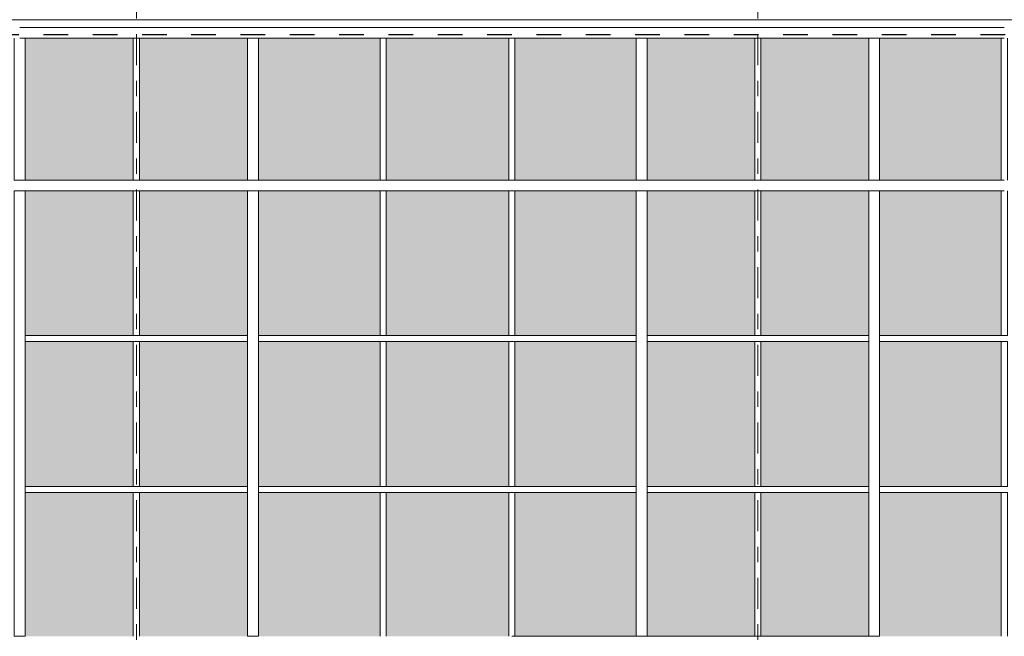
# Model space of a CAD drawing. Header units: metres. Extents: x -25 to 103, y -11 to 869.
# Tile 39 of 86: x -4.77 to 1.57, y 2.27 to 6.24. Entities that reach past the tile are written whole.
import ezdxf

# ---------------------------------------------------------------- set-up
doc = ezdxf.new("R2010")
doc.units = ezdxf.units.M
doc.header["$XCLIPFRAME"] = 2
doc.linetypes.add('_Rasterlinie_', pattern=[0.375, 0.2, -0.05, 0.075, -0.05])
doc.linetypes.add('Dash', pattern=[0.3175, 0.15875, -0.15875])
for name, color, linetype, lineweight in [('A_Fassade', 113, 'Continuous', 5), ('A_Fenster', 45, 'Continuous', 5), ('A_Linien', 5, 'Continuous', 9), ('A_Raster', 128, 'Continuous', 5), ('A_Scan-Pixelbild', 213, 'Continuous', 5)]:
    doc.layers.add(name, color=color, linetype=linetype, lineweight=lineweight)
picture_1 = doc.add_image_def('image1.jpg', size_in_pixel=(1792, 564))

# ---------------------------------------------------------------- blocks, each defined once
blk = doc.blocks.new('Facade Frame2 - Facade Frame-8092835-Ansicht Belderberg')
at = {"layer": 'A_Fenster', "color": 250, "lineweight": 9}
blk.add_line((-16.8035, 6.2401), (12.7765, 6.2401), dxfattribs=at)
blk = doc.blocks.new('Rectangular Mullion - 70mm x 280mm-8069561-Ansicht Belderberg')
at = {"layer": 'A_Fassade', "color": 250, "lineweight": 9}
for p, q in [((-8.0165, 6.1901), (-8.7673, 6.1901)), ((-8.7673, 6.1201), (-8.0165, 6.1201))]:
    blk.add_line(p, q, dxfattribs=at)
blk = doc.blocks.new('Rectangular Mullion - 70mm x 280mm-8069558-Ansicht Belderberg')
at = {"layer": 'A_Fassade', "color": 250, "lineweight": 9}
for p, q in [((-12.7663, 6.1901), (-13.6046, 6.1901)), ((-13.6046, 6.1201), (-12.7663, 6.1201))]:
    blk.add_line(p, q, dxfattribs=at)
blk = doc.blocks.new('System Panel - Glazed-8069540-Ansicht Belderberg')
at = {"layer": 'A_Fassade', "lineweight": 9}
blk.add_hatch(color=131, dxfattribs=at).paths.add_polyline_path([(-8.0365, -1.6703), (-8.0365, -0.7453), (-8.7323, -0.7453), (-8.7323, -1.6703), (-8.7197, -1.6703)], flags=0)
blk = doc.blocks.new('System Panel - Glazed-8069537-Ansicht Belderberg')
at = {"layer": 'A_Fassade', "lineweight": 9}
blk.add_hatch(color=131, dxfattribs=at).paths.add_polyline_path([(-13.6246, -1.6703), (-13.6246, -0.7453), (-14.4079, -0.7453), (-14.4079, -1.6703)], flags=0)
blk = doc.blocks.new('System Panel - Glazed-8069542-Ansicht Belderberg')
at = {"layer": 'A_Fassade', "lineweight": 9}
blk.add_hatch(color=131, dxfattribs=at).paths.add_polyline_path([(-1.6227, -1.6703), (-1.6227, -0.7453), (-2.411, -0.7453), (-2.411, -1.6703)], flags=0)
blk = doc.blocks.new('System Panel - Glazed-8069621-Ansicht Belderberg')
at = {"layer": 'A_Fassade', "lineweight": 9}
blk.add_hatch(color=131, dxfattribs=at).paths.add_polyline_path([(-0.8019, -1.6703), (-0.8019, -0.7453), (-1.5827, -0.7453), (-1.5827, -1.6703), (-1.2486, -1.6703)], flags=0)
blk = doc.blocks.new('System Panel - Glazed-8069538-Ansicht Belderberg')
at = {"layer": 'A_Fassade', "lineweight": 9}
blk.add_hatch(color=131, dxfattribs=at).paths.add_polyline_path([(-12.038, -1.6703), (-12.038, -0.7453), (-12.7313, -0.7453), (-12.7313, -1.6703)], flags=0)
blk = doc.blocks.new('System Panel - Glazed-8069637-Ansicht Belderberg')
at = {"layer": 'A_Fassade', "lineweight": 9}
blk.add_hatch(color=131, dxfattribs=at).paths.add_polyline_path([(-8.0365, 3.2347), (-8.0365, 4.1672), (-8.7323, 4.1672), (-8.7323, 3.2347)], flags=0)
blk = doc.blocks.new('System Panel - Glazed-8069634-Ansicht Belderberg')
at = {"layer": 'A_Fassade', "lineweight": 9}
blk.add_hatch(color=131, dxfattribs=at).paths.add_polyline_path([(-13.6246, 3.2347), (-13.6246, 4.1672), (-14.4079, 4.1672), (-14.4079, 3.2347)], flags=0)
blk = doc.blocks.new('System Panel - Glazed-8069639-Ansicht Belderberg')
at = {"layer": 'A_Fassade', "lineweight": 9}
blk.add_hatch(color=131, dxfattribs=at).paths.add_polyline_path([(-1.6227, 3.2347), (-1.6227, 4.1672), (-2.411, 4.1672), (-2.411, 3.2347)], flags=0)
blk = doc.blocks.new('System Panel - Glazed-8069640-Ansicht Belderberg')
at = {"layer": 'A_Fassade', "lineweight": 9}
blk.add_hatch(color=131, dxfattribs=at).paths.add_polyline_path([(-0.8019, 3.2347), (-0.8019, 4.1672), (-1.5827, 4.1672), (-1.5827, 3.2347), (-1.2486, 3.2347)], flags=0)
blk = doc.blocks.new('System Panel - Glazed-8069635-Ansicht Belderberg')
at = {"layer": 'A_Fassade', "lineweight": 9}
blk.add_hatch(color=131, dxfattribs=at).paths.add_polyline_path([(-12.038, 3.2347), (-12.038, 4.1672), (-12.7313, 4.1672), (-12.7313, 3.2347)], flags=0)
blk = doc.blocks.new('System Panel - Glazed-8069651-Ansicht Belderberg')
at = {"layer": 'A_Fassade', "lineweight": 9}
blk.add_hatch(color=131, dxfattribs=at).paths.add_polyline_path([(-8.0365, 4.2072), (-8.0365, 5.1372), (-8.7323, 5.1372), (-8.7323, 4.2072)], flags=0)
blk = doc.blocks.new('System Panel - Glazed-8069648-Ansicht Belderberg')
at = {"layer": 'A_Fassade', "lineweight": 9}
blk.add_hatch(color=131, dxfattribs=at).paths.add_polyline_path([(-13.6246, 4.2072), (-13.6246, 5.1372), (-14.4079, 5.1372), (-14.4079, 4.2072)], flags=0)
blk = doc.blocks.new('System Panel - Glazed-8069653-Ansicht Belderberg')
at = {"layer": 'A_Fassade', "lineweight": 9}
blk.add_hatch(color=131, dxfattribs=at).paths.add_polyline_path([(-1.6227, 4.2072), (-1.6227, 5.1372), (-2.411, 5.1372), (-2.411, 4.2072)], flags=0)
blk = doc.blocks.new('System Panel - Glazed-8069654-Ansicht Belderberg')
at = {"layer": 'A_Fassade', "lineweight": 9}
blk.add_hatch(color=131, dxfattribs=at).paths.add_polyline_path([(-0.8019, 4.2072), (-0.8019, 5.1372), (-1.5827, 5.1372), (-1.5827, 4.2072), (-1.2486, 4.2072)], flags=0)
blk = doc.blocks.new('System Panel - Glazed-8069649-Ansicht Belderberg')
at = {"layer": 'A_Fassade', "lineweight": 9}
blk.add_hatch(color=131, dxfattribs=at).paths.add_polyline_path([(-12.7313, 4.2072), (-12.038, 4.2072), (-12.038, 5.1372), (-12.7313, 5.1372)], flags=0)
blk = doc.blocks.new('System Panel - Glazed-8069666-Ansicht Belderberg')
at = {"layer": 'A_Fassade', "lineweight": 9}
blk.add_hatch(color=131, dxfattribs=at).paths.add_polyline_path([(-8.0365, 5.2072), (-8.0365, 6.1201), (-8.7323, 6.1201), (-8.7323, 5.2072)], flags=0)
blk = doc.blocks.new('System Panel - Glazed-8069663-Ansicht Belderberg')
at = {"layer": 'A_Fassade', "lineweight": 9}
blk.add_hatch(color=131, dxfattribs=at).paths.add_polyline_path([(-13.6246, 5.2072), (-13.6246, 6.1201), (-14.4079, 6.1201), (-14.4079, 5.2072)], flags=0)
blk = doc.blocks.new('System Panel - Glazed-8069668-Ansicht Belderberg')
at = {"layer": 'A_Fassade', "lineweight": 9}
blk.add_hatch(color=131, dxfattribs=at).paths.add_polyline_path([(-1.6227, 5.2072), (-1.6227, 6.1201), (-2.411, 6.1201), (-2.411, 5.2072)], flags=0)
blk = doc.blocks.new('System Panel - Glazed-8069669-Ansicht Belderberg')
at = {"layer": 'A_Fassade', "lineweight": 9}
blk.add_hatch(color=131, dxfattribs=at).paths.add_polyline_path([(-1.2486, 5.2072), (-0.8019, 5.2072), (-0.8019, 6.1201), (-1.5827, 6.1201), (-1.5827, 5.2072)], flags=0)
blk = doc.blocks.new('System Panel - Glazed-8069664-Ansicht Belderberg')
at = {"layer": 'A_Fassade', "lineweight": 9}
blk.add_hatch(color=131, dxfattribs=at).paths.add_polyline_path([(-12.038, 5.2072), (-12.038, 6.1201), (-12.7313, 6.1201), (-12.7313, 5.2072)], flags=0)
blk = doc.blocks.new('Rectangular Mullion - 70mm x 280mm-8069674-Ansicht Belderberg')
at = {"layer": 'A_Fassade', "color": 250, "lineweight": 9}
for p, q in [((-1.6027, 6.1901), (-2.431, 6.1901)), ((-2.431, 6.1201), (-1.6027, 6.1201))]:
    blk.add_line(p, q, dxfattribs=at)
blk = doc.blocks.new('Rectangular Mullion - 70mm x 280mm-8069675-Ansicht Belderberg')
at = {"layer": 'A_Fassade', "color": 250, "lineweight": 9}
for p, q in [((-0.7669, 6.1901), (-1.6027, 6.1901)), ((-1.6027, 6.1201), (-0.7669, 6.1201))]:
    blk.add_line(p, q, dxfattribs=at)
blk = doc.blocks.new('Rectangular Mullion - 70mm x 280mm-8069559-Ansicht Belderberg')
at = {"layer": 'A_Fassade', "color": 250, "lineweight": 9}
for p, q in [((-12.018, 6.1901), (-12.7663, 6.1901)), ((-12.7663, 6.1201), (-12.018, 6.1201))]:
    blk.add_line(p, q, dxfattribs=at)
blk = doc.blocks.new('Rectangular Mullion - 70mm x 160mm-V3-Ansicht Belderberg')
at = {"layer": 'A_Fassade', "color": 250, "lineweight": 9}
for p, q in [((-15.3019, 3.2147), (-15.3019, 2.2697)), ((-15.2319, 2.2697), (-15.2319, 3.2147)), ((-15.2319, 2.2697), (-15.3019, 2.2697))]:
    blk.add_line(p, q, dxfattribs=at)
blk = doc.blocks.new('Rectangular Mullion - 70mm x 160mm-8069709-Ansicht Belderberg')
at = {"layer": 'A_Fassade', "color": 250, "lineweight": 9}
for p, q in [((-15.3019, 4.1872), (-15.3019, 3.2147)), ((-15.2319, 3.2147), (-15.2319, 4.1872))]:
    blk.add_line(p, q, dxfattribs=at)
blk = doc.blocks.new('Rectangular Mullion - 70mm x 160mm-8069710-Ansicht Belderberg')
at = {"layer": 'A_Fassade', "color": 250, "lineweight": 9}
for p, q in [((-15.3019, 5.1372), (-15.2319, 5.1372)), ((-15.3019, 5.1372), (-15.3019, 4.1872)), ((-15.2319, 4.1872), (-15.2319, 5.1372))]:
    blk.add_line(p, q, dxfattribs=at)
blk = doc.blocks.new('Rectangular Mullion - 70mm x 160mm-8069711-Ansicht Belderberg')
at = {"layer": 'A_Fassade', "color": 250, "lineweight": 9}
for p, q in [((-15.3019, 6.1201), (-15.3019, 5.2072)), ((-15.2319, 5.2072), (-15.2319, 6.1201)), ((-15.2319, 5.2072), (-15.3019, 5.2072))]:
    blk.add_line(p, q, dxfattribs=at)
blk = doc.blocks.new('Rectangular Mullion - 40mm x100mm-8069611-Ansicht Belderberg')
at = {"layer": 'A_Fassade', "color": 250, "lineweight": 9}
for p, q in [((-16.0115, -0.7453), (-15.9715, -0.7453)), ((-16.0115, -0.7453), (-16.0115, -1.6703)), ((-15.9715, -1.6703), (-15.9715, -0.7453))]:
    blk.add_line(p, q, dxfattribs=at)
blk = doc.blocks.new('Rectangular Mullion - 40mm x100mm-8069706-Ansicht Belderberg')
at = {"layer": 'A_Fassade', "color": 250, "lineweight": 9}
for p, q in [((-16.0115, 4.1672), (-15.9715, 4.1672)), ((-16.0115, 4.1672), (-16.0115, 3.2347)), ((-15.9715, 3.2347), (-15.9715, 4.1672)), ((-15.9715, 3.2347), (-16.0115, 3.2347))]:
    blk.add_line(p, q, dxfattribs=at)
blk = doc.blocks.new('Rectangular Mullion - 40mm x100mm-8069707-Ansicht Belderberg')
at = {"layer": 'A_Fassade', "color": 250, "lineweight": 9}
for p, q in [((-16.0115, 5.1372), (-16.0115, 4.2072)), ((-15.9715, 4.2072), (-15.9715, 5.1372)), ((-15.9715, 4.2072), (-16.0115, 4.2072))]:
    blk.add_line(p, q, dxfattribs=at)
blk = doc.blocks.new('Rectangular Mullion - 40mm x100mm-8069708-Ansicht Belderberg')
at = {"layer": 'A_Fassade', "color": 250, "lineweight": 9}
for p, q in [((-16.0115, 6.1201), (-16.0115, 5.2072)), ((-15.9715, 5.2072), (-15.9715, 6.1201))]:
    blk.add_line(p, q, dxfattribs=at)
blk = doc.blocks.new('Rectangular Mullion - 70mm x 160mm-8069699-Ansicht Belderberg')
at = {"layer": 'A_Fassade', "color": 250, "lineweight": 9}
for p, q in [((-0.7669, 1.2647), (-1.6027, 1.2647)), ((-1.6027, 1.1947), (-0.7669, 1.1947))]:
    blk.add_line(p, q, dxfattribs=at)
blk = doc.blocks.new('Rectangular Mullion - 70mm x 160mm-8069700-Ansicht Belderberg')
at = {"layer": 'A_Fassade', "color": 250, "lineweight": 9}
for p, q in [((-0.0187, 1.2647), (-0.7669, 1.2647)), ((-0.7669, 1.1947), (-0.0187, 1.1947))]:
    blk.add_line(p, q, dxfattribs=at)
blk = doc.blocks.new('Rectangular Mullion - 40mm x100mm-8069593-Ansicht Belderberg')
at = {"layer": 'A_Fassade', "color": 250, "lineweight": 9}
for p, q in [((-8.0165, -0.7053), (-8.7323, -0.7053)), ((-8.7323, -0.7453), (-8.0165, -0.7453))]:
    blk.add_line(p, q, dxfattribs=at)
blk = doc.blocks.new('Rectangular Mullion - 40mm x100mm-8069595-Ansicht Belderberg')
at = {"layer": 'A_Fassade', "color": 250, "lineweight": 9}
for p, q in [((-3.3043, -0.7053), (-4.0201, -0.7053)), ((-4.0201, -0.7453), (-3.3043, -0.7453))]:
    blk.add_line(p, q, dxfattribs=at)
blk = doc.blocks.new('Rectangular Mullion - 40mm x100mm-8069590-Ansicht Belderberg')
at = {"layer": 'A_Fassade', "color": 250, "lineweight": 9}
for p, q in [((-10.4314, -0.7053), (-11.2347, -0.7053)), ((-11.2347, -0.7453), (-10.4314, -0.7453))]:
    blk.add_line(p, q, dxfattribs=at)
blk = doc.blocks.new('Rectangular Mullion - 40mm x100mm-8069596-Ansicht Belderberg')
at = {"layer": 'A_Fassade', "color": 250, "lineweight": 9}
for p, q in [((-1.6027, -0.7053), (-2.431, -0.7053)), ((-2.431, -0.7453), (-1.6027, -0.7453))]:
    blk.add_line(p, q, dxfattribs=at)
blk = doc.blocks.new('Rectangular Mullion - 40mm x100mm-8069692-Ansicht Belderberg')
at = {"layer": 'A_Fassade', "color": 250, "lineweight": 9}
for p, q in [((-0.8019, -0.7053), (-1.6027, -0.7053)), ((-1.6027, -0.7453), (-0.8019, -0.7453))]:
    blk.add_line(p, q, dxfattribs=at)
blk = doc.blocks.new('Rectangular Mullion - 40mm x100mm-8069693-Ansicht Belderberg')
at = {"layer": 'A_Fassade', "color": 250, "lineweight": 9}
for p, q in [((-0.0187, -0.7053), (-0.7319, -0.7053)), ((-0.7319, -0.7453), (-0.0187, -0.7453))]:
    blk.add_line(p, q, dxfattribs=at)
blk = doc.blocks.new('Rectangular Mullion - 40mm x100mm-8069589-Ansicht Belderberg')
at = {"layer": 'A_Fassade', "color": 250, "lineweight": 9}
for p, q in [((-11.3047, -0.7053), (-12.018, -0.7053)), ((-12.018, -0.7453), (-11.3047, -0.7453))]:
    blk.add_line(p, q, dxfattribs=at)
blk = doc.blocks.new('Rectangular Mullion - 70mm x 160mm-8069608-Ansicht Belderberg')
at = {"layer": 'A_Fassade', "color": 250, "lineweight": 9}
for p, q in [((-8.0165, 1.2647), (-8.7673, 1.2647)), ((-8.7673, 1.1947), (-8.0165, 1.1947))]:
    blk.add_line(p, q, dxfattribs=at)
blk = doc.blocks.new('Rectangular Mullion - 70mm x 160mm-8069607-Ansicht Belderberg')
at = {"layer": 'A_Fassade', "color": 250, "lineweight": 9}
for p, q in [((-8.7673, 1.2647), (-9.6056, 1.2647)), ((-9.6056, 1.1947), (-8.7673, 1.1947))]:
    blk.add_line(p, q, dxfattribs=at)
blk = doc.blocks.new('Rectangular Mullion - 70mm x 160mm-8069610-Ansicht Belderberg')
at = {"layer": 'A_Fassade', "color": 250, "lineweight": 9}
for p, q in [((-1.6027, 1.2647), (-2.431, 1.2647)), ((-2.431, 1.1947), (-1.6027, 1.1947))]:
    blk.add_line(p, q, dxfattribs=at)

msp = doc.modelspace()

# ---------------------------------------------------------------- linework, layer by layer
at = {"layer": 'A_Linien', "color": 10, "linetype": 'Dash', "lineweight": 25}
msp.add_line((-19.5409, 6.1449), (15.5244, 6.1449), dxfattribs=at)
at = {"layer": 'A_Raster', "linetype": '_Rasterlinie_', "lineweight": 9}
for p, q in [((-4.0184, -11.0531), (-4.0184, 14.615)), ((-0.0184, -11.0531), (-0.0184, 14.615))]:
    msp.add_line(p, q, dxfattribs=at)

# ---------------------------------------------------------------- block references
at = {"layer": 'A_Fassade', "color": 250, "lineweight": 9}
for name, p in [('Rectangular Mullion - 70mm x 280mm-8069561-Ansicht Belderberg', (3.9964, 0)), ('Rectangular Mullion - 70mm x 280mm-8069561-Ansicht Belderberg', (4.7472, 0)), ('Rectangular Mullion - 70mm x 280mm-8069558-Ansicht Belderberg', (10.3353, 0)), ('Rectangular Mullion - 70mm x 280mm-8069674-Ansicht Belderberg', (0, 0)), ('Rectangular Mullion - 70mm x 280mm-8069675-Ansicht Belderberg', (0, 0)), ('Rectangular Mullion - 70mm x 280mm-8069559-Ansicht Belderberg', (11.9993, 0)), ('Rectangular Mullion - 70mm x 280mm-8069559-Ansicht Belderberg', (12.7476, 0)), ('Rectangular Mullion - 70mm x 280mm-8069558-Ansicht Belderberg', (14.3342, 0)), ('Rectangular Mullion - 70mm x 160mm-8069711-Ansicht Belderberg', (10.4961, 0)), ('System Panel - Glazed-8069666-Ansicht Belderberg', (3.9964, 0)), ('Rectangular Mullion - 40mm x100mm-8069708-Ansicht Belderberg', (11.9714, 0)), ('System Panel - Glazed-8069666-Ansicht Belderberg', (4.7322, 0)), ('Rectangular Mullion - 70mm x 160mm-8069711-Ansicht Belderberg', (11.9976, 0)), ('System Panel - Glazed-8069663-Ansicht Belderberg', (11.1736, 0)), ('Rectangular Mullion - 40mm x100mm-8069708-Ansicht Belderberg', (13.5605, 0)), ('System Panel - Glazed-8069668-Ansicht Belderberg', (0, 0)), ('Rectangular Mullion - 40mm x100mm-8069708-Ansicht Belderberg', (14.3887, 0)), ('System Panel - Glazed-8069669-Ansicht Belderberg', (0, 0)), ('Rectangular Mullion - 70mm x 160mm-8069711-Ansicht Belderberg', (14.5, 0)), ('System Panel - Glazed-8069664-Ansicht Belderberg', (11.9993, 0)), ('Rectangular Mullion - 40mm x100mm-8069708-Ansicht Belderberg', (15.9728, 0)), ('System Panel - Glazed-8069664-Ansicht Belderberg', (12.7326, 0)), ('Rectangular Mullion - 70mm x 160mm-8069711-Ansicht Belderberg', (15.9966, 0)), ('System Panel - Glazed-8069663-Ansicht Belderberg', (15.1725, 0)), ('Rectangular Mullion - 40mm x100mm-8069708-Ansicht Belderberg', (17.5594, 0)), ('Rectangular Mullion - 70mm x 160mm-8069608-Ansicht Belderberg', (3.9964, 3.9425)), ('Rectangular Mullion - 70mm x 160mm-8069608-Ansicht Belderberg', (4.7472, 3.9425)), ('Rectangular Mullion - 70mm x 160mm-8069607-Ansicht Belderberg', (6.3363, 3.9425)), ('Rectangular Mullion - 70mm x 160mm-8069610-Ansicht Belderberg', (0, 3.9425)), ('Rectangular Mullion - 70mm x 160mm-8069699-Ansicht Belderberg', (0, 3.9425)), ('Rectangular Mullion - 70mm x 160mm-8069700-Ansicht Belderberg', (0, 3.9425)), ('Rectangular Mullion - 70mm x 160mm-8069700-Ansicht Belderberg', (0.7483, 3.9425)), ('Rectangular Mullion - 70mm x 160mm-8069607-Ansicht Belderberg', (10.3353, 3.9425)), ('Rectangular Mullion - 70mm x 160mm-8069710-Ansicht Belderberg', (10.4961, 0)), ('System Panel - Glazed-8069651-Ansicht Belderberg', (3.9964, 0)), ('Rectangular Mullion - 40mm x100mm-8069707-Ansicht Belderberg', (11.9714, 0)), ('System Panel - Glazed-8069651-Ansicht Belderberg', (4.7322, 0)), ('Rectangular Mullion - 70mm x 160mm-8069710-Ansicht Belderberg', (11.9976, 0)), ('System Panel - Glazed-8069648-Ansicht Belderberg', (11.1736, 0)), ('Rectangular Mullion - 40mm x100mm-8069707-Ansicht Belderberg', (13.5605, 0)), ('System Panel - Glazed-8069653-Ansicht Belderberg', (0, 0)), ('Rectangular Mullion - 40mm x100mm-8069707-Ansicht Belderberg', (14.3887, 0)), ('System Panel - Glazed-8069654-Ansicht Belderberg', (0, 0)), ('Rectangular Mullion - 70mm x 160mm-8069710-Ansicht Belderberg', (14.5, 0)), ('System Panel - Glazed-8069649-Ansicht Belderberg', (11.9993, 0)), ('Rectangular Mullion - 40mm x100mm-8069707-Ansicht Belderberg', (15.9728, 0)), ('System Panel - Glazed-8069649-Ansicht Belderberg', (12.7326, 0)), ('Rectangular Mullion - 70mm x 160mm-8069710-Ansicht Belderberg', (15.9966, 0)), ('System Panel - Glazed-8069648-Ansicht Belderberg', (15.1725, 0)), ('Rectangular Mullion - 40mm x100mm-8069707-Ansicht Belderberg', (17.5594, 0)), ('Rectangular Mullion - 70mm x 160mm-8069709-Ansicht Belderberg', (10.4961, 0)), ('Rectangular Mullion - 40mm x100mm-8069593-Ansicht Belderberg', (3.9964, 4.9125)), ('Rectangular Mullion - 40mm x100mm-8069595-Ansicht Belderberg', (0, 4.9125)), ('Rectangular Mullion - 70mm x 160mm-8069709-Ansicht Belderberg', (11.9976, 0)), ('Rectangular Mullion - 40mm x100mm-8069590-Ansicht Belderberg', (8.0004, 4.9125)), ('Rectangular Mullion - 40mm x100mm-8069596-Ansicht Belderberg', (0, 4.9125)), ('Rectangular Mullion - 40mm x100mm-8069692-Ansicht Belderberg', (0, 4.9125)), ('Rectangular Mullion - 70mm x 160mm-8069709-Ansicht Belderberg', (14.5, 0)), ('Rectangular Mullion - 40mm x100mm-8069693-Ansicht Belderberg', (0, 4.9125)), ('Rectangular Mullion - 40mm x100mm-8069589-Ansicht Belderberg', (11.9993, 4.9125)), ('Rectangular Mullion - 70mm x 160mm-8069709-Ansicht Belderberg', (15.9966, 0)), ('Rectangular Mullion - 40mm x100mm-8069590-Ansicht Belderberg', (11.9993, 4.9125)), ('System Panel - Glazed-8069637-Ansicht Belderberg', (3.9964, 0)), ('Rectangular Mullion - 40mm x100mm-8069706-Ansicht Belderberg', (11.9714, 0)), ('System Panel - Glazed-8069637-Ansicht Belderberg', (4.7322, 0)), ('System Panel - Glazed-8069634-Ansicht Belderberg', (11.1736, 0)), ('Rectangular Mullion - 40mm x100mm-8069706-Ansicht Belderberg', (13.5605, 0)), ('System Panel - Glazed-8069639-Ansicht Belderberg', (0, 0)), ('Rectangular Mullion - 40mm x100mm-8069706-Ansicht Belderberg', (14.3887, 0)), ('System Panel - Glazed-8069640-Ansicht Belderberg', (0, 0)), ('System Panel - Glazed-8069635-Ansicht Belderberg', (11.9993, 0)), ('Rectangular Mullion - 40mm x100mm-8069706-Ansicht Belderberg', (15.9728, 0)), ('System Panel - Glazed-8069635-Ansicht Belderberg', (12.7326, 0)), ('System Panel - Glazed-8069634-Ansicht Belderberg', (15.1725, 0)), ('Rectangular Mullion - 40mm x100mm-8069706-Ansicht Belderberg', (17.5594, 0)), ('Rectangular Mullion - 40mm x100mm-8069593-Ansicht Belderberg', (3.9964, 3.94)), ('Rectangular Mullion - 40mm x100mm-8069595-Ansicht Belderberg', (0, 3.94)), ('Rectangular Mullion - 40mm x100mm-8069590-Ansicht Belderberg', (8.0004, 3.94)), ('Rectangular Mullion - 40mm x100mm-8069596-Ansicht Belderberg', (0, 3.94)), ('Rectangular Mullion - 40mm x100mm-8069692-Ansicht Belderberg', (0, 3.94)), ('Rectangular Mullion - 40mm x100mm-8069693-Ansicht Belderberg', (0, 3.94)), ('Rectangular Mullion - 40mm x100mm-8069589-Ansicht Belderberg', (11.9993, 3.94)), ('Rectangular Mullion - 40mm x100mm-8069590-Ansicht Belderberg', (11.9993, 3.94)), ('Rectangular Mullion - 70mm x 160mm-V3-Ansicht Belderberg', (10.4961, 0)), ('System Panel - Glazed-8069540-Ansicht Belderberg', (3.9964, 3.94)), ('Rectangular Mullion - 40mm x100mm-8069611-Ansicht Belderberg', (11.9714, 3.94)), ('System Panel - Glazed-8069540-Ansicht Belderberg', (4.7322, 3.94)), ('Rectangular Mullion - 70mm x 160mm-V3-Ansicht Belderberg', (11.9976, 0)), ('System Panel - Glazed-8069537-Ansicht Belderberg', (11.1736, 3.94)), ('Rectangular Mullion - 40mm x100mm-8069611-Ansicht Belderberg', (13.5605, 3.94)), ('System Panel - Glazed-8069542-Ansicht Belderberg', (0, 3.94)), ('Rectangular Mullion - 40mm x100mm-8069611-Ansicht Belderberg', (14.3887, 3.94)), ('System Panel - Glazed-8069621-Ansicht Belderberg', (0, 3.94)), ('Rectangular Mullion - 70mm x 160mm-V3-Ansicht Belderberg', (14.5, 0)), ('System Panel - Glazed-8069538-Ansicht Belderberg', (11.9993, 3.94)), ('Rectangular Mullion - 40mm x100mm-8069611-Ansicht Belderberg', (15.9728, 3.94)), ('System Panel - Glazed-8069538-Ansicht Belderberg', (12.7326, 3.94)), ('Rectangular Mullion - 70mm x 160mm-V3-Ansicht Belderberg', (15.9966, 0)), ('System Panel - Glazed-8069537-Ansicht Belderberg', (15.1725, 3.94)), ('Rectangular Mullion - 40mm x100mm-8069611-Ansicht Belderberg', (17.5594, 3.94)), ('Rectangular Mullion - 70mm x 160mm-8069699-Ansicht Belderberg', (0, 1.005)), ('Rectangular Mullion - 70mm x 160mm-8069700-Ansicht Belderberg', (0, 1.005)), ('Rectangular Mullion - 70mm x 160mm-8069700-Ansicht Belderberg', (0.7483, 1.005))]:
    msp.add_blockref(name, p, dxfattribs=at)
at = {"layer": 'A_Fenster', "color": 250, "lineweight": 9}
msp.add_blockref('Facade Frame2 - Facade Frame-8092835-Ansicht Belderberg', (0, 0), dxfattribs=at)

# ---------------------------------------------------------------- pictures from other files: only their frames are drawn
at = {"layer": 'A_Scan-Pixelbild'}
image = msp.add_image(picture_1, insert=(-16.804, -1.7903), size_in_units=(29.5805, 8.0304), dxfattribs=at)
image.set_boundary_path([(-505.954, 1190.48), (-505.954, -633.421), (2390.651, -633.421), (2390.651, 1190.48), (-505.954, 1190.48)])
image.dxf.flags = 15

doc.saveas('drawing.dxf')
